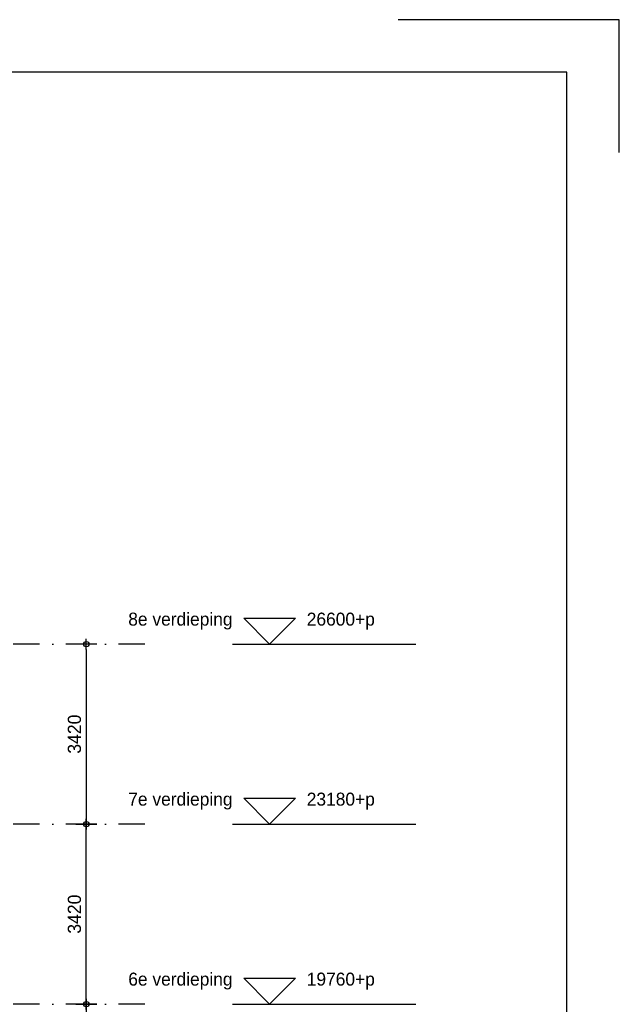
# Model space of a CAD drawing. Extents: x 0 to 140000, y 0 to 84100.
# Tile 105 of 105: x 128607 to 140000, y 65392 to 84100. Entities that reach past the tile are written whole.
import ezdxf
from ezdxf.enums import TextEntityAlignment as Align

# ---------------------------------------------------------------- set-up
doc = ezdxf.new("R2010")
doc.units = 0
doc.header["$LTSCALE"] = 100
doc.header["$MEASUREMENT"] = 0
doc.header["$PDMODE"] = 35
doc.header["$PDSIZE"] = 5
for name, pattern in [('B0201', [50, 31.25, -6.25, 6.25, -6.25]), ('B0403', [37.5, 25, -12.5]), ('DASHDOT', [1, 0.5, -0.25, 0, -0.25])]:
    doc.linetypes.add(name, pattern=pattern)
doc.layers.get('0').update_dxf_attribs({"linetype": 'CONTINUOUS'})
doc.layers.get('DEFPOINTS').update_dxf_attribs({"linetype": 'CONTINUOUS'})
for name, color, linetype in [('AL$7A---_STRAMIEN', 42, 'B0201'), ('AM$1A---_ALGEMEEN', 1, 'CONTINUOUS'), ('BL$8A---_HULPLIJNEN', 1, 'CONTINUOUS')]:
    doc.layers.add(name, color=color, linetype=linetype)
doc.styles.add('B-01', font='b-gbp')
doc.dimstyles.new('1732', dxfattribs={"dimscale": 100, "dimtxt": 2.5, "dimasz": 1, "dimexe": 0.18, "dimexo": 0.0625, "dimgap": 1, "dimtad": 1, "dimdec": 0, "dimzin": 0, "dimtxsty": 'B-01', "dimblk1": 'B-TOD', "dimblk2": 'B-TOD', "dimsah": 1, "dimcen": 1, "dimse1": 1, "dimse2": 1, "dimclrt": 2, "dimazin": 3, "dimtfac": 1, "dimtdec": 1, "dimtmove": 0, "dimatfit": 3, "dimtolj": 1, "dimtzin": 0})

# ---------------------------------------------------------------- blocks, each defined once
blk = doc.blocks.new('B-TOD')
for p, q in [((0, -2), (0, 2)), ((-1, 0), (1, 0))]:
    blk.add_line(p, q)
blk.add_circle((0, 0), 0.5)
blk = doc.blocks.new('*D57')
at = {"color": 0, "linetype": 'BYBLOCK'}
blk.add_line((129873, 65295), (129873, 62075), dxfattribs=at)
at = {"layer": 'DEFPOINTS', "color": 0, "linetype": 'BYBLOCK'}
for p in [(129510, 65395), (129473, 61975), (129873, 61975)]:
    blk.add_point(p, dxfattribs=at)
at = {"color": 0, "linetype": 'BYBLOCK', "xscale": 100, "yscale": 100, "zscale": 100}
for p, rotation in [((129873, 65395), 90), ((129873, 61975), 270)]:
    blk.add_blockref('B-TOD', p, dxfattribs=dict(at, rotation=rotation))
at = {"color": 2, "linetype": 'BYBLOCK', "insert": (129648, 63685), "char_height": 250, "attachment_point": 5, "rotation": 90, "style": 'B-01'}
blk.add_mtext('\\A1;3420', dxfattribs=at)
blk = doc.blocks.new('*D59')
at = {"color": 0, "linetype": 'BYBLOCK'}
blk.add_line((129873, 65495), (129873, 68715), dxfattribs=at)
at = {"layer": 'DEFPOINTS', "color": 0, "linetype": 'BYBLOCK'}
for p in [(129473, 68815), (129873, 68815), (129510, 65395)]:
    blk.add_point(p, dxfattribs=at)
at = {"color": 0, "linetype": 'BYBLOCK', "xscale": 100, "yscale": 100, "zscale": 100}
for p, rotation in [((129873, 68815), 90), ((129873, 65395), 270)]:
    blk.add_blockref('B-TOD', p, dxfattribs=dict(at, rotation=rotation))
at = {"color": 2, "linetype": 'BYBLOCK', "insert": (129648, 67105), "char_height": 250, "attachment_point": 5, "rotation": 90, "style": 'B-01'}
blk.add_mtext('\\A1;3420', dxfattribs=at)
blk = doc.blocks.new('*D60')
at = {"color": 0, "linetype": 'BYBLOCK'}
blk.add_line((129873, 72135), (129873, 68915), dxfattribs=at)
at = {"layer": 'DEFPOINTS', "color": 0, "linetype": 'BYBLOCK'}
for p in [(129510, 72235), (129473, 68815), (129873, 68815)]:
    blk.add_point(p, dxfattribs=at)
at = {"color": 0, "linetype": 'BYBLOCK', "xscale": 100, "yscale": 100, "zscale": 100}
for p, rotation in [((129873, 72235), 90), ((129873, 68815), 270)]:
    blk.add_blockref('B-TOD', p, dxfattribs=dict(at, rotation=rotation))
at = {"color": 2, "linetype": 'BYBLOCK', "insert": (129648, 70525), "char_height": 250, "attachment_point": 5, "rotation": 90, "style": 'B-01'}
blk.add_mtext('\\A1;3420', dxfattribs=at)
blk = doc.blocks.new('AS01PM01')
for p, q in [((-7, 7), (7, 7)), ((0, 0), (-7, 7)), ((0, 0), (7, 7)), ((-10, 0), (39.4, 0))]:
    blk.add_line(p, q)
at = {"color": 7, "style": 'B-01'}
blk.add_attdef('PEILM', text='', height=3.5, dxfattribs=at).set_placement((-10, 5), align=Align.RIGHT)
blk.add_attdef('OMSCHR', (10, 5), '', height=3.5, dxfattribs=at)
blk = doc.blocks.new('BORDER2')
for p, q in [((1, 1), (0.97, 1)), ((1, 0.97), (1, 1))]:
    blk.add_line(p, q)
blk = doc.blocks.new('BORDER')
at = {"linetype": 'BYBLOCK'}
for p, q in [((1, 1), (0, 1)), ((1, 0), (1, 1))]:
    blk.add_line(p, q, dxfattribs=at)

msp = doc.modelspace()

# ---------------------------------------------------------------- linework, layer by layer
at = {"layer": 'AL$7A---_STRAMIEN', "color": 1, "linetype": 'DASHDOT', "ltscale": 10}
for p, q in [((130984.9, 72234.7), (102195, 72234.7)), ((130984.9, 68814.7), (102063.7, 68814.7)), ((130984.9, 65394.7), (102063.7, 65394.7))]:
    msp.add_line(p, q, dxfattribs=at)

# ---------------------------------------------------------------- block references
at = {"layer": 'AM$1A---_ALGEMEEN', "xscale": 70.5, "yscale": 70.5, "zscale": 70.5}
for p, values in [((133356.3, 72234.7), {'OMSCHR': '26600+p', 'PEILM': '8e verdieping'}), ((133356.3, 68814.7), {'OMSCHR': '23180+p', 'PEILM': '7e verdieping'}), ((133356.3, 65394.7), {'OMSCHR': '19760+p', 'PEILM': '6e verdieping'})]:
    msp.add_blockref('AS01PM01', p, dxfattribs=at).add_auto_attribs(values)
at = {"layer": 'BL$8A---_HULPLIJNEN', "xscale": 140000, "yscale": 84100, "zscale": 140000}
msp.add_blockref('BORDER2', (0, 0), dxfattribs=at)
at = {"layer": 'BL$8A---_HULPLIJNEN', "linetype": 'B0403', "xscale": 138000, "yscale": 82100, "zscale": 138000}
msp.add_blockref('BORDER', (1000, 1000), dxfattribs=at)

# ---------------------------------------------------------------- dimensions: what is measured, and where the dimension line sits
at = {"layer": 'AM$1A---_ALGEMEEN'}
for base, p1, p2, picture, middle in [((129873.3, 68814.7), (129510.3, 72234.7), (129473.3, 68814.7), '*D60', (129648.3, 70524.7)), ((129873.3, 68814.7), (129510.3, 65394.7), (129473.3, 68814.7), '*D59', (129648.3, 67104.7)), ((129873.3, 61974.7), (129510.3, 65394.7), (129473.3, 61974.7), '*D57', (129648.3, 63684.7))]:
    dim = msp.add_linear_dim(base=base, p1=p1, p2=p2, angle=90, dimstyle='1732', dxfattribs=at)
    dim.commit()
    dim.dimension.update_dxf_attribs({"geometry": picture, "text_midpoint": middle})

doc.saveas('drawing.dxf')
